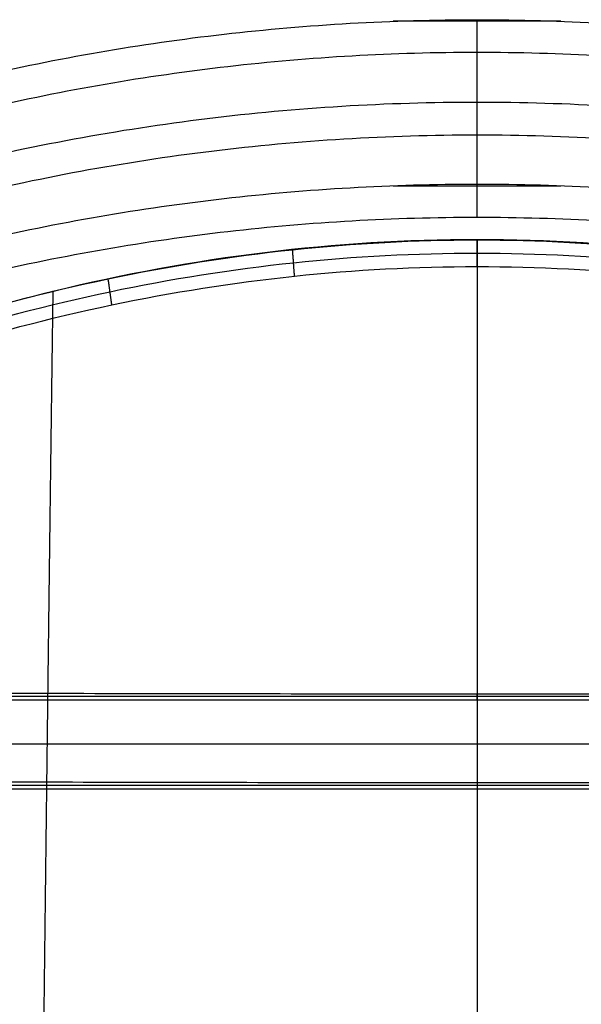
# Model space of a CAD drawing. Header units: millimetres. Extents: x -228 to 253, y -266 to 212.
# Tile 12 of 22: x -95 to 37, y -27 to 205. Entities that reach past the tile are written whole.
import ezdxf

# ---------------------------------------------------------------- set-up
doc = ezdxf.new("R2010")
doc.units = ezdxf.units.MM
doc.header["$MEASUREMENT"] = 0
doc.layers.add('Pause chair', color=7, linetype='Continuous', true_color=0x8b1c62)

msp = doc.modelspace()

# ---------------------------------------------------------------- linework, layer by layer
at = {"layer": 'Pause chair'}
for p, q in [((32.6, 204.51, 795.33), (-6.96, 204.51, 795.33)), ((12.82, 197.15, 797.3), (12.82, 204.88, 795.23)), ((-6.96, 165.68, 650.44), (32.6, 165.68, 650.44)), ((12.82, 158.33, 652.41), (12.82, 166.06, 650.34)), ((-152.18, 45.45, 420.63), (177.82, 45.45, 420.63)), ((12.82, 44.58, 395.68), (12.82, 45.98, 435.68)), ((12.82, 44.58, 395.68), (12.82, 23.6, 396.41)), ((178.68, 34.09, 396.05), (-153.04, 34.09, 396.05)), ((-152.16, 24.47, 421.34), (177.8, 24.47, 421.34)), ((12.82, 24.99, 436.42), (12.82, 23.6, 396.41))]:
    msp.add_line(p, q, dxfattribs=at)
for points, weights in [([(-214.06, 153, 809.13), (12.82, 262.92, 779.68), (239.7, 153, 809.13)], [0.992686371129, 0.887326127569, 0.992686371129]), ([(236.12, 146.09, 810.98), (12.82, 254.28, 782), (-210.48, 146.09, 810.98)], [1, 0.893863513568, 1]), ([(-227.53, 126.82, 738.5), (12.82, 252.12, 704.93), (253.17, 126.82, 738.5)], [1, 0.880012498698, 1]), ([(-223.73, 120.02, 740.33), (12.82, 243.33, 707.28), (249.37, 120.02, 740.33)], [1, 0.880012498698, 1]), ([(239.7, 114.18, 664.24), (12.82, 224.1, 634.79), (-214.06, 114.18, 664.24)], [0.992686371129, 0.887326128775, 0.992686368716]), ([(-210.48, 107.27, 666.1), (12.82, 215.45, 637.11), (236.12, 107.27, 666.1)], [1, 0.89386351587, 1])]:
    msp.add_rational_spline(points, weights, degree=2, dxfattribs=at)
for points, degree in [([(12.82, 166.06, 650.34), (12.82, 185.47, 722.79), (12.82, 204.88, 795.23)], 2), ([(12.82, 158.33, 652.41), (12.82, 177.74, 724.86), (12.82, 197.15, 797.3)], 2), ([(12.82, 153.01, 442.02), (12.82, 152.95, 440.02), (12.82, 152.88, 438.03)], 2), ([(12.82, 146.69, 432.22), (12.82, 149.79, 435.12), (12.82, 152.88, 438.02)], 2), ([(-30.24, 144.43, 432.99), (-30.46, 147.51, 435.9), (-30.68, 150.59, 438.81)], 2), ([(12.82, 146.69, 432.22), (12.82, 26.92, 436.18), (12.82, -139.19, 442.43), (12.82, -260.43, 446.46)], 3), ([(-73.32, 137.65, 435.31), (-73.75, 140.68, 438.25), (-74.18, 143.72, 441.18)], 2), ([(-87.27, 140.8, 446.22), (-87.42, 140.74, 444.23), (-87.57, 140.67, 442.23)], 2), ([(-153.05, 44.58, 395.68), (12.82, 44.58, 395.68), (178.69, 44.58, 395.68)], 2), ([(12.82, 45.98, 435.68), (12.82, 39.04, 435.92), (12.82, 32.04, 436.17), (12.82, 24.99, 436.42)], 3), ([(-153.03, 23.6, 396.41), (12.82, 23.6, 396.41), (178.67, 23.6, 396.41)], 2)]:
    msp.add_open_spline(points, degree=degree, dxfattribs=at)
for points, knots in [([(186.81, 116.22, 450.67), (172.6, 122.21, 448.6), (144.07, 132.78, 444.95), (100.36, 144.37, 440.96), (56.6, 151.33, 438.56), (12.82, 153.65, 437.76), (-30.96, 151.33, 438.56), (-74.72, 144.37, 440.96), (-118.43, 132.78, 444.95), (-146.96, 122.21, 448.6), (-161.16, 116.22, 450.67)], [0.010122, 0.010122, 0.010122, 0.010122, 46.158155, 90.743294, 134.247348, 177.200637, 220.153918, 263.657971, 308.24311, 354.391132, 354.391132, 354.391132, 354.391132]), ([(186.28, 116.34, 454.63), (161.83, 126.68, 451.07), (104.01, 145.96, 444.45), (46.19, 153.01, 442.02), (12.82, 153.01, 442.02), (-20.54, 153.01, 442.02), (-78.36, 145.96, 444.45), (-136.18, 126.68, 451.07), (-160.64, 116.34, 454.63)], [-184.752274, -184.752274, -184.752274, -184.752274, -106.607906, 0, 0, 0, 106.607906, 184.752274, 184.752274, 184.752274, 184.752274]), ([(12.82, 153.01, 442.02), (12.82, 92.03, 444.02), (12.82, -55.62, 449.29), (12.82, -204.15, 454.61), (12.82, -266.1, 456.66)], [-0.370137, -0.370137, -0.370137, -0.370137, 184.697233, 370.13511, 370.13511, 370.13511, 370.13511]), ([(186.03, 113.36, 447.63), (171.87, 119.31, 445.58), (143.45, 129.83, 441.97), (99.92, 141.34, 438.02), (56.38, 148.25, 435.65), (12.82, 150.55, 434.86), (-30.73, 148.25, 435.65), (-74.28, 141.34, 438.02), (-117.81, 129.83, 441.97), (-146.23, 119.31, 445.58), (-160.39, 113.36, 447.63)], [0.01367, 0.01367, 0.01367, 0.01367, 46.158154, 90.743291, 134.247344, 177.200631, 220.153911, 263.657963, 308.243101, 354.387677, 354.387677, 354.387677, 354.387677]), ([(-159.64, 110.49, 444.59), (-159.63, 110.49, 444.59), (-159.63, 110.5, 444.59), (-159.63, 110.5, 444.59), (-145.51, 116.42, 442.56), (-117.19, 126.87, 438.99), (-73.85, 138.3, 435.09), (-30.51, 145.16, 432.75), (12.82, 147.45, 431.96), (56.15, 145.16, 432.75), (99.49, 138.3, 435.09), (142.83, 126.87, 438.99), (171.15, 116.42, 442.56), (185.27, 110.5, 444.59), (185.27, 110.5, 444.59), (185.27, 110.49, 444.59), (185.28, 110.49, 444.59)], [-354.402614, -354.402614, -354.402614, -354.402614, -354.391286, -354.391286, -354.391286, -308.243214, -263.658038, -220.153948, -177.200631, -134.247306, -90.743216, -46.15804, -0.009968, -0.009968, -0.009968, 0.00136, 0.00136, 0.00136, 0.00136]), ([(-87.27, 140.8, 446.22), (-88.11, 79.66, 448.26), (-89.79, -61.88, 453.29), (-91.47, -204.07, 458.35), (-92.31, -265.97, 460.42)], [-0.370137, -0.370137, -0.370137, -0.370137, 184.697233, 370.13511, 370.13511, 370.13511, 370.13511]), ([(-151.31, 46.33, 445.58), (-124.19, 46.21, 442.28), (-96.94, 46.12, 439.81), (-42.21, 46.01, 436.51), (-14.69, 45.98, 435.68), (12.82, 45.98, 435.68), (40.33, 45.98, 435.68), (67.86, 46.01, 436.51), (122.59, 46.12, 439.81), (149.83, 46.21, 442.28), (176.95, 46.33, 445.58)], [0.5619, 0.5619, 0.5619, 0.5619, 82.553258, 82.553258, 165.116131, 165.116131, 165.116131, 247.679005, 247.679005, 329.670362, 329.670362, 329.670362, 329.670362]), ([(176.93, 25.34, 446.26), (149.89, 25.22, 442.99), (122.72, 25.14, 440.54), (68, 25.02, 437.25), (40.4, 24.99, 436.42), (12.82, 24.99, 436.42), (-14.76, 24.99, 436.42), (-42.36, 25.02, 437.25), (-97.08, 25.14, 440.54), (-124.25, 25.22, 442.99), (-151.29, 25.34, 446.26)], [1.028118, 1.028118, 1.028118, 1.028118, 82.767618, 82.767618, 165.553311, 165.553311, 165.553311, 248.339004, 248.339004, 330.078505, 330.078505, 330.078505, 330.078505])]:
    msp.add_open_spline(points, degree=3, knots=knots, dxfattribs=at)

doc.saveas('drawing.dxf')
